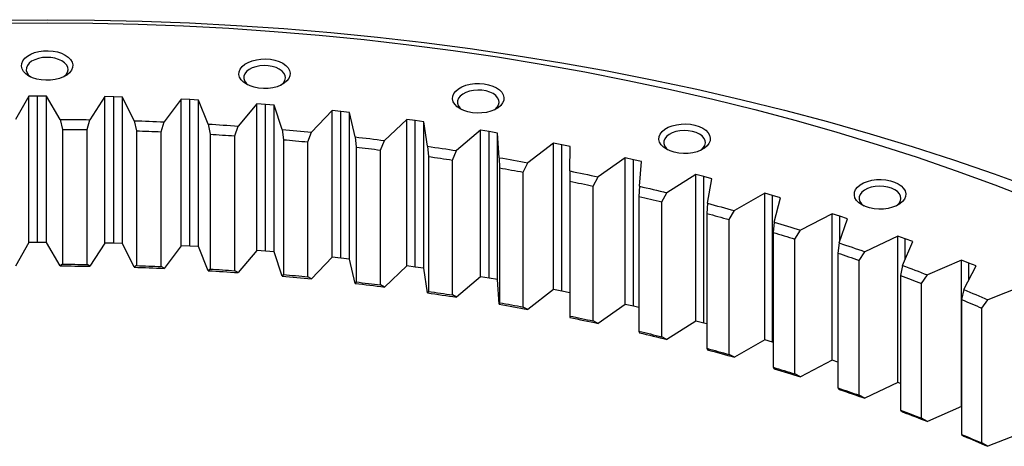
# Model space of a CAD drawing. Header units: millimetres. Extents: x 488 to 8520, y 6652 to 12890.
# Tile 15 of 16: x 5560 to 5972, y 9974 to 10153. Entities that reach past the tile are written whole.
import ezdxf

# ---------------------------------------------------------------- set-up
doc = ezdxf.new("R2010")
doc.units = ezdxf.units.MM
doc.header["$LTSCALE"] = 50

msp = doc.modelspace()

# ---------------------------------------------------------------- linework, layer by layer
at = {"lineweight": 25}
for p, q in [((5563.72, 10120.54), (5558.23, 10110.74)), ((5567.41, 10120.57), (5563.72, 10120.54)), ((5563.72, 10059.24), (5563.72, 10120.54)), ((5571.1, 10120.57), (5567.41, 10120.57)), ((5567.41, 10059.27), (5567.41, 10120.57)), ((5576.8, 10110.8), (5571.1, 10120.57)), ((5571.1, 10059.27), (5571.1, 10120.57)), ((5595.6, 10120.32), (5589.31, 10110.67)), ((5599.29, 10120.24), (5595.6, 10120.32)), ((5595.6, 10059.02), (5595.6, 10120.32)), ((5602.97, 10120.14), (5599.29, 10120.24)), ((5599.29, 10058.95), (5599.29, 10120.24)), ((5607.86, 10110.23), (5602.97, 10120.14)), ((5602.97, 10058.84), (5602.97, 10120.14)), ((5627.43, 10119.22), (5620.36, 10109.76)), ((5631.1, 10119.05), (5627.43, 10119.22)), ((5627.43, 10057.92), (5627.43, 10119.22)), ((5634.78, 10118.85), (5631.1, 10119.05)), ((5631.1, 10057.75), (5631.1, 10119.05)), ((5638.85, 10108.81), (5634.78, 10118.85)), ((5634.78, 10057.55), (5634.78, 10118.85)), ((5659.13, 10117.26), (5651.29, 10108)), ((5662.78, 10116.99), (5659.13, 10117.26)), ((5659.13, 10055.96), (5659.13, 10117.26)), ((5666.44, 10116.69), (5662.78, 10116.99)), ((5662.78, 10055.69), (5662.78, 10116.99)), ((5669.68, 10106.55), (5666.44, 10116.69)), ((5666.44, 10055.39), (5666.44, 10116.69)), ((5690.63, 10114.44), (5682.04, 10105.41)), ((5694.26, 10114.07), (5690.63, 10114.44)), ((5690.63, 10053.14), (5690.63, 10114.44)), ((5576.8, 10110.8), (5577.81, 10106.61)), ((5588.2, 10106.51), (5589.31, 10110.67)), ((5697.88, 10113.67), (5694.26, 10114.07)), ((5694.26, 10052.77), (5694.26, 10114.07)), ((5700.3, 10103.45), (5697.88, 10113.67)), ((5697.88, 10052.37), (5697.88, 10113.67)), ((5721.87, 10110.76), (5712.55, 10101.97)), ((5725.46, 10110.29), (5721.87, 10110.76)), ((5721.87, 10049.46), (5721.87, 10110.76)), ((5729.05, 10109.79), (5725.46, 10110.29)), ((5725.46, 10048.99), (5725.46, 10110.29)), ((5577.81, 10106.61), (5577.81, 10050.19)), ((5588.2, 10050.09), (5588.2, 10106.51)), ((5607.86, 10110.23), (5608.73, 10106.02)), ((5619.1, 10105.63), (5620.36, 10109.76)), ((5638.85, 10108.81), (5639.57, 10104.58)), ((5649.9, 10103.91), (5651.29, 10108)), ((5669.68, 10106.55), (5670.26, 10102.3)), ((5730.63, 10099.52), (5729.05, 10109.79)), ((5729.05, 10048.49), (5729.05, 10109.79)), ((5752.77, 10106.24), (5742.74, 10097.71)), ((5756.32, 10105.67), (5752.77, 10106.24)), ((5752.77, 10044.94), (5752.77, 10106.24)), ((5608.73, 10106.02), (5608.73, 10049.59)), ((5619.1, 10049.21), (5619.1, 10105.63)), ((5639.57, 10104.58), (5639.57, 10048.16)), ((5649.9, 10047.48), (5649.9, 10103.91)), ((5670.26, 10102.3), (5670.26, 10045.88)), ((5680.52, 10101.35), (5682.04, 10105.41)), ((5700.3, 10103.45), (5700.73, 10099.19)), ((5759.86, 10105.07), (5756.32, 10105.67)), ((5756.32, 10044.37), (5756.32, 10105.67)), ((5760.6, 10094.77), (5759.86, 10105.07)), ((5759.86, 10043.77), (5759.86, 10105.07)), ((5680.52, 10044.93), (5680.52, 10101.35)), ((5700.73, 10099.19), (5700.73, 10042.77)), ((5710.89, 10097.96), (5712.55, 10101.97)), ((5710.89, 10041.53), (5710.89, 10097.96)), ((5730.63, 10099.52), (5730.91, 10095.25)), ((5783.26, 10100.87), (5772.55, 10092.63)), ((5786.77, 10100.21), (5783.26, 10100.87)), ((5783.26, 10039.57), (5783.26, 10100.87)), ((5790.26, 10099.51), (5786.77, 10100.21)), ((5786.77, 10038.91), (5786.77, 10100.21)), ((5790.15, 10089.21), (5790.26, 10099.51)), ((5730.91, 10095.25), (5730.91, 10038.83)), ((5740.96, 10093.74), (5742.74, 10097.71)), ((5760.6, 10094.77), (5760.73, 10090.49)), ((5813.29, 10094.68), (5801.92, 10086.74)), ((5816.74, 10093.92), (5813.29, 10094.68)), ((5813.29, 10033.39), (5813.29, 10094.68)), ((5820.16, 10093.14), (5816.74, 10093.92)), ((5816.74, 10032.62), (5816.74, 10093.92)), ((5740.96, 10037.32), (5740.96, 10093.74)), ((5760.73, 10090.49), (5760.73, 10034.07)), ((5770.65, 10088.71), (5772.55, 10092.63)), ((5819.21, 10082.85), (5820.16, 10093.14)), ((5770.65, 10032.29), (5770.65, 10088.71)), ((5790.15, 10089.21), (5790.13, 10084.93)), ((5799.89, 10082.88), (5801.92, 10086.74)), ((5842.77, 10087.68), (5830.76, 10080.06)), ((5846.15, 10086.83), (5842.77, 10087.68)), ((5842.77, 10026.39), (5842.77, 10087.68)), ((5849.51, 10085.95), (5846.15, 10086.83)), ((5846.15, 10025.53), (5846.15, 10086.83)), ((5847.72, 10075.7), (5849.51, 10085.95)), ((5790.13, 10084.93), (5790.13, 10028.5)), ((5799.89, 10026.46), (5799.89, 10082.88)), ((5819.21, 10082.85), (5819.04, 10078.57)), ((5819.04, 10078.57), (5819.04, 10022.14)), ((5828.63, 10076.25), (5830.76, 10080.06)), ((5871.65, 10079.89), (5859.03, 10072.6)), ((5874.96, 10078.94), (5871.65, 10079.89)), ((5871.65, 10018.59), (5871.65, 10079.89)), ((5878.24, 10077.97), (5874.96, 10078.94)), ((5874.96, 10017.64), (5874.96, 10078.94)), ((5875.61, 10067.78), (5878.24, 10077.97)), ((5828.63, 10019.83), (5828.63, 10076.25)), ((5847.72, 10075.7), (5847.4, 10071.42)), ((5847.4, 10071.42), (5847.4, 10015)), ((5856.79, 10068.85), (5859.03, 10072.6)), ((5899.86, 10071.31), (5886.66, 10064.38)), ((5903.09, 10070.28), (5899.86, 10071.31)), ((5899.86, 10010.01), (5899.86, 10071.31)), ((5902.83, 10059.11), (5906.29, 10069.22)), ((5906.29, 10069.22), (5903.09, 10070.28)), ((5903.09, 10059.87), (5903.09, 10070.28)), ((5856.79, 10012.43), (5856.79, 10068.85)), ((5875.61, 10067.78), (5875.14, 10063.52)), ((5875.14, 10063.52), (5875.14, 10007.09)), ((5884.31, 10060.69), (5886.66, 10064.38)), ((5927.34, 10061.98), (5913.58, 10055.41)), ((5930.47, 10060.86), (5927.34, 10061.98)), ((5927.34, 10000.68), (5927.34, 10061.98)), ((5933.58, 10059.71), (5930.47, 10060.86)), ((5930.47, 10052.45), (5930.47, 10060.86)), ((5563.72, 10059.24), (5558.23, 10049.42)), ((5567.41, 10059.27), (5563.72, 10059.24)), ((5571.1, 10059.27), (5567.41, 10059.27)), ((5576.8, 10049.48), (5571.1, 10059.27)), ((5595.6, 10059.02), (5589.31, 10049.35)), ((5599.29, 10058.95), (5595.6, 10059.02)), ((5602.97, 10058.84), (5599.29, 10058.95)), ((5607.86, 10048.91), (5602.97, 10058.84)), ((5627.43, 10057.92), (5620.36, 10048.44)), ((5631.1, 10057.75), (5627.43, 10057.92)), ((5634.78, 10057.55), (5631.1, 10057.75)), ((5638.85, 10047.49), (5634.78, 10057.55)), ((5884.31, 10004.27), (5884.31, 10060.69)), ((5902.83, 10059.11), (5902.21, 10054.86)), ((5929.3, 10049.71), (5933.58, 10059.71)), ((5659.13, 10055.96), (5651.29, 10046.68)), ((5662.78, 10055.69), (5659.13, 10055.96)), ((5666.44, 10055.39), (5662.78, 10055.69)), ((5669.68, 10045.23), (5666.44, 10055.39)), ((5690.63, 10053.14), (5682.04, 10044.09)), ((5694.26, 10052.77), (5690.63, 10053.14)), ((5697.88, 10052.37), (5694.26, 10052.77)), ((5902.21, 10054.86), (5902.21, 9998.44)), ((5911.14, 10051.79), (5913.58, 10055.41)), ((5577.81, 10050.19), (5576.8, 10049.48)), ((5589.31, 10049.35), (5588.2, 10050.09)), ((5608.73, 10049.59), (5607.86, 10048.91)), ((5620.36, 10048.44), (5619.1, 10049.21)), ((5700.3, 10042.14), (5697.88, 10052.37)), ((5721.87, 10049.46), (5712.55, 10040.65)), ((5725.46, 10048.99), (5721.87, 10049.46)), ((5729.05, 10048.49), (5725.46, 10048.99)), ((5730.63, 10038.21), (5729.05, 10048.49)), ((5911.14, 9995.37), (5911.14, 10051.79)), ((5929.3, 10049.71), (5928.54, 10045.48)), ((5954.02, 10051.91), (5939.74, 10045.72)), ((5957.06, 10050.7), (5954.02, 10051.91)), ((5954.02, 9990.61), (5954.02, 10051.91)), ((5954.98, 10039.6), (5960.07, 10049.47)), ((5960.07, 10049.47), (5957.06, 10050.7)), ((5957.06, 10043.63), (5957.06, 10050.7)), ((5639.57, 10048.16), (5638.85, 10047.49)), ((5651.29, 10046.68), (5649.9, 10047.48)), ((5670.26, 10045.88), (5669.68, 10045.23)), ((5682.04, 10044.09), (5680.52, 10044.93)), ((5752.77, 10044.94), (5742.74, 10036.39)), ((5756.32, 10044.37), (5752.77, 10044.94)), ((5759.86, 10043.77), (5756.32, 10044.37)), ((5928.54, 10045.48), (5928.54, 9989.06)), ((5937.2, 10042.17), (5939.74, 10045.72)), ((5700.73, 10042.77), (5700.3, 10042.14)), ((5712.55, 10040.65), (5710.89, 10041.53)), ((5760.6, 10033.45), (5759.86, 10043.77)), ((5937.2, 9985.75), (5937.2, 10042.17)), ((5979.85, 10041.12), (5965.08, 10035.33)), ((5730.91, 10038.83), (5730.63, 10038.21)), ((5742.74, 10036.39), (5740.96, 10037.32)), ((5783.26, 10039.57), (5772.55, 10031.31)), ((5786.77, 10038.91), (5783.26, 10039.57)), ((5790.13, 10038.24), (5786.77, 10038.91)), ((5954.98, 10039.6), (5954.07, 10035.39)), ((5760.73, 10034.07), (5760.6, 10033.45)), ((5772.55, 10031.31), (5770.65, 10032.29)), ((5813.29, 10033.39), (5801.92, 10025.42)), ((5816.74, 10032.62), (5813.29, 10033.39)), ((5819.04, 10032.09), (5816.74, 10032.62)), ((5954.07, 10035.39), (5954.07, 9978.97)), ((5962.45, 10031.85), (5965.08, 10035.33)), ((5790.13, 10028.5), (5790.15, 10027.89)), ((5962.45, 9975.42), (5962.45, 10031.85)), ((5801.92, 10025.42), (5799.89, 10026.46)), ((5842.77, 10026.39), (5830.76, 10018.74)), ((5846.15, 10025.53), (5842.77, 10026.39)), ((5847.4, 10025.2), (5846.15, 10025.53)), ((5819.04, 10022.14), (5819.21, 10021.53)), ((5830.76, 10018.74), (5828.63, 10019.83)), ((5871.65, 10018.59), (5859.03, 10011.28)), ((5874.96, 10017.64), (5871.65, 10018.59)), ((5875.14, 10017.59), (5874.96, 10017.64)), ((5847.4, 10015), (5847.72, 10014.38)), ((5859.03, 10011.28), (5856.79, 10012.43)), ((5899.86, 10010.01), (5886.66, 10003.06)), ((5902.21, 10009.26), (5899.86, 10010.01)), ((5875.14, 10007.09), (5875.61, 10006.46)), ((5886.66, 10003.06), (5884.31, 10004.27)), ((5927.34, 10000.68), (5913.58, 9994.09)), ((5928.54, 10000.25), (5927.34, 10000.68)), ((5902.21, 9998.44), (5902.83, 9997.79)), ((5913.58, 9994.09), (5911.14, 9995.37)), ((5928.54, 9989.06), (5929.3, 9988.39)), ((5954.02, 9990.61), (5939.74, 9984.4)), ((5954.07, 9990.59), (5954.02, 9990.61)), ((5939.74, 9984.4), (5937.2, 9985.75)), ((5954.07, 9978.97), (5954.98, 9978.28)), ((5978.75, 9979.38), (5965.08, 9974.01)), ((5965.08, 9974.01), (5962.45, 9975.42))]:
    msp.add_line(p, q, dxfattribs=at)
at = {"lineweight": 25, "flags": 128}
for points in [[(5551.54, 10152.35), (5571.4, 10152.5), (5591.25, 10152.35), (5611.1, 10151.9), (5630.91, 10151.15), (5650.68, 10150.1), (5670.4, 10148.75), (5690.05, 10147.11), (5709.62, 10145.17), (5729.1, 10142.93), (5748.47, 10140.4), (5767.71, 10137.58), (5786.82, 10134.47), (5805.79, 10131.07), (5824.59, 10127.38), (5843.22, 10123.42), (5861.66, 10119.17), (5879.91, 10114.64), (5897.94, 10109.85), (5915.75, 10104.78), (5933.32, 10099.44), (5950.65, 10093.84), (5967.71, 10087.98), (5984.51, 10081.86)], [(5552.34, 10151.08), (5571.4, 10151.22), (5590.46, 10151.08), (5609.5, 10150.65), (5628.52, 10149.93), (5647.5, 10148.92), (5666.42, 10147.63), (5685.28, 10146.05), (5704.07, 10144.19), (5722.76, 10142.04), (5741.35, 10139.61), (5759.82, 10136.9), (5778.16, 10133.92), (5796.36, 10130.65), (5814.41, 10127.12), (5832.29, 10123.31), (5849.99, 10119.23), (5867.5, 10114.89), (5884.81, 10110.28), (5901.9, 10105.42), (5918.77, 10100.29), (5935.4, 10094.92), (5951.78, 10089.29), (5967.9, 10083.42), (5983.74, 10077.31)], [(5579, 10137.72), (5580.27, 10136.84), (5581.23, 10135.83), (5581.86, 10134.75), (5582.14, 10133.61), (5582.05, 10132.47), (5581.59, 10131.36), (5580.79, 10130.31), (5579.67, 10129.36), (5578.27, 10128.55), (5576.63, 10127.91), (5574.82, 10127.44), (5572.88, 10127.18), (5570.9, 10127.13), (5568.94, 10127.29), (5567.06, 10127.65), (5565.32, 10128.21), (5563.8, 10128.94), (5562.53, 10129.82), (5561.56, 10130.82), (5560.93, 10131.91), (5560.66, 10133.04), (5560.75, 10134.19), (5561.21, 10135.3), (5562.01, 10136.35), (5563.13, 10137.29), (5564.53, 10138.1), (5566.17, 10138.75), (5567.98, 10139.21), (5569.91, 10139.47), (5571.9, 10139.53), (5573.86, 10139.37), (5575.74, 10139.01), (5577.47, 10138.45), (5579, 10137.72)], [(5577.59, 10135.27), (5576.21, 10135.91), (5574.64, 10136.39), (5572.94, 10136.67), (5571.18, 10136.74), (5569.42, 10136.62), (5567.75, 10136.28), (5566.22, 10135.77), (5564.91, 10135.08), (5563.86, 10134.26), (5563.12, 10133.33), (5562.72, 10132.33), (5562.67, 10131.31), (5562.99, 10130.31), (5563.64, 10129.36), (5564.58, 10128.53)], [(5578.22, 10128.53), (5578.45, 10128.71), (5579.35, 10129.59), (5579.92, 10130.55), (5580.15, 10131.57), (5580.01, 10132.59), (5579.52, 10133.57), (5578.7, 10134.47), (5577.59, 10135.27)], [(5669.98, 10134.27), (5671.24, 10133.39), (5672.21, 10132.39), (5672.84, 10131.31), (5673.11, 10130.17), (5673.02, 10129.03), (5672.57, 10127.91), (5671.77, 10126.87), (5670.65, 10125.92), (5669.24, 10125.11), (5667.61, 10124.46), (5665.79, 10124), (5663.86, 10123.74), (5661.88, 10123.69), (5659.91, 10123.84), (5658.03, 10124.21), (5656.3, 10124.77), (5654.77, 10125.5), (5653.51, 10126.38), (5652.54, 10127.38), (5651.91, 10128.46), (5651.64, 10129.6), (5651.73, 10130.74), (5652.18, 10131.86), (5652.98, 10132.91), (5654.11, 10133.85), (5655.51, 10134.66), (5657.14, 10135.31), (5658.96, 10135.77), (5660.89, 10136.03), (5662.87, 10136.08), (5664.84, 10135.93), (5666.72, 10135.56), (5668.45, 10135.01), (5669.98, 10134.27)], [(5668.56, 10131.82), (5667.19, 10132.47), (5665.62, 10132.94), (5663.92, 10133.22), (5662.15, 10133.3), (5660.4, 10133.17), (5658.72, 10132.84), (5657.2, 10132.32), (5655.88, 10131.64), (5654.84, 10130.82), (5654.1, 10129.89), (5653.7, 10128.89), (5653.65, 10127.87), (5653.96, 10126.86), (5654.62, 10125.91), (5655.55, 10125.09)], [(5669.2, 10125.09), (5669.43, 10125.26), (5670.33, 10126.14), (5670.9, 10127.11), (5671.12, 10128.12), (5670.99, 10129.14), (5670.5, 10130.13), (5669.68, 10131.03), (5668.56, 10131.82)], [(5759.4, 10124.01), (5760.66, 10123.12), (5761.63, 10122.12), (5762.26, 10121.04), (5762.53, 10119.9), (5762.44, 10118.76), (5761.99, 10117.65), (5761.19, 10116.6), (5760.07, 10115.65), (5758.66, 10114.84), (5757.03, 10114.2), (5755.21, 10113.73), (5753.28, 10113.47), (5751.3, 10113.42), (5749.33, 10113.58), (5747.45, 10113.94), (5745.72, 10114.5), (5744.19, 10115.23), (5742.93, 10116.11), (5741.96, 10117.11), (5741.33, 10118.2), (5741.06, 10119.33), (5741.15, 10120.48), (5741.6, 10121.59), (5742.4, 10122.64), (5743.53, 10123.58), (5744.93, 10124.39), (5746.56, 10125.04), (5748.38, 10125.5), (5750.31, 10125.76), (5752.29, 10125.82), (5754.26, 10125.66), (5756.14, 10125.29), (5757.87, 10124.74), (5759.4, 10124.01)], [(5757.98, 10121.56), (5756.61, 10122.2), (5755.04, 10122.68), (5753.34, 10122.96), (5751.57, 10123.03), (5749.82, 10122.91), (5748.14, 10122.57), (5746.62, 10122.06), (5745.3, 10121.37), (5744.26, 10120.55), (5743.52, 10119.62), (5743.12, 10118.62), (5743.07, 10117.6), (5743.38, 10116.59), (5744.04, 10115.65), (5744.97, 10114.82)], [(5758.62, 10114.82), (5758.85, 10114.99), (5759.75, 10115.88), (5760.32, 10116.84), (5760.54, 10117.86), (5760.41, 10118.88), (5759.92, 10119.86), (5759.1, 10120.76), (5757.98, 10121.56)], [(5576.8, 10110.8), (5578.36, 10110.79), (5579.93, 10110.78), (5581.49, 10110.77), (5583.06, 10110.75), (5584.62, 10110.74), (5586.18, 10110.72), (5587.75, 10110.7), (5589.31, 10110.67)], [(5577.81, 10106.61), (5579.11, 10106.61), (5580.4, 10106.6), (5581.7, 10106.59), (5583, 10106.57), (5584.3, 10106.56), (5585.6, 10106.54), (5586.9, 10106.53), (5588.2, 10106.51)], [(5607.86, 10110.23), (5609.42, 10110.18), (5610.99, 10110.13), (5612.55, 10110.07), (5614.11, 10110.01), (5615.67, 10109.95), (5617.23, 10109.89), (5618.8, 10109.83), (5620.36, 10109.76)], [(5638.85, 10108.81), (5640.4, 10108.72), (5641.96, 10108.62), (5643.52, 10108.53), (5645.07, 10108.43), (5646.63, 10108.32), (5648.18, 10108.22), (5649.74, 10108.11), (5651.29, 10108)], [(5669.68, 10106.55), (5671.23, 10106.42), (5672.78, 10106.28), (5674.32, 10106.14), (5675.87, 10106), (5677.41, 10105.85), (5678.96, 10105.7), (5680.5, 10105.56), (5682.04, 10105.41)], [(5845.73, 10107.09), (5847, 10106.21), (5847.96, 10105.21), (5848.59, 10104.12), (5848.87, 10102.99), (5848.78, 10101.84), (5848.32, 10100.73), (5847.52, 10099.68), (5846.4, 10098.73), (5845, 10097.93), (5843.36, 10097.28), (5841.55, 10096.82), (5839.61, 10096.55), (5837.63, 10096.5), (5835.67, 10096.66), (5833.79, 10097.02), (5832.05, 10097.58), (5830.53, 10098.31), (5829.26, 10099.19), (5828.3, 10100.19), (5827.66, 10101.28), (5827.39, 10102.41), (5827.48, 10103.56), (5827.94, 10104.67), (5828.74, 10105.72), (5829.86, 10106.66), (5831.26, 10107.47), (5832.9, 10108.12), (5834.71, 10108.58), (5836.64, 10108.85), (5838.63, 10108.9), (5840.59, 10108.74), (5842.47, 10108.38), (5844.2, 10107.82), (5845.73, 10107.09)], [(5608.73, 10106.02), (5610.03, 10105.97), (5611.32, 10105.93), (5612.62, 10105.88), (5613.92, 10105.83), (5615.21, 10105.79), (5616.51, 10105.73), (5617.8, 10105.68), (5619.1, 10105.63)], [(5639.57, 10104.58), (5640.86, 10104.5), (5642.15, 10104.42), (5643.44, 10104.34), (5644.74, 10104.25), (5646.03, 10104.17), (5647.32, 10104.08), (5648.61, 10104), (5649.9, 10103.91)], [(5670.26, 10102.3), (5671.54, 10102.19), (5672.83, 10102.07), (5674.11, 10101.95), (5675.39, 10101.84), (5676.67, 10101.72), (5677.95, 10101.6), (5679.24, 10101.47), (5680.52, 10101.35)], [(5700.3, 10103.45), (5701.83, 10103.28), (5703.37, 10103.1), (5704.9, 10102.91), (5706.43, 10102.73), (5707.96, 10102.54), (5709.49, 10102.35), (5711.02, 10102.16), (5712.55, 10101.97)], [(5844.32, 10104.64), (5842.94, 10105.28), (5841.38, 10105.76), (5839.67, 10106.04), (5837.91, 10106.12), (5836.15, 10105.99), (5834.48, 10105.66), (5832.95, 10105.14), (5831.64, 10104.45), (5830.59, 10103.63), (5829.85, 10102.7), (5829.45, 10101.7), (5829.4, 10100.68), (5829.72, 10099.68), (5830.37, 10098.73), (5831.31, 10097.9)], [(5844.95, 10097.9), (5845.18, 10098.08), (5846.08, 10098.96), (5846.65, 10099.92), (5846.88, 10100.94), (5846.74, 10101.96), (5846.25, 10102.94), (5845.44, 10103.85), (5844.32, 10104.64)], [(5700.73, 10099.19), (5702, 10099.04), (5703.27, 10098.89), (5704.54, 10098.74), (5705.81, 10098.58), (5707.09, 10098.43), (5708.36, 10098.27), (5709.63, 10098.12), (5710.89, 10097.96)], [(5730.63, 10099.52), (5732.14, 10099.3), (5733.66, 10099.08), (5735.18, 10098.86), (5736.69, 10098.63), (5738.21, 10098.41), (5739.72, 10098.18), (5741.23, 10097.94), (5742.74, 10097.71)], [(5730.91, 10095.25), (5732.16, 10095.07), (5733.42, 10094.88), (5734.68, 10094.69), (5735.94, 10094.51), (5737.2, 10094.32), (5738.45, 10094.13), (5739.71, 10093.94), (5740.96, 10093.74)], [(5760.6, 10094.77), (5762.1, 10094.51), (5763.59, 10094.25), (5765.09, 10093.98), (5766.59, 10093.72), (5768.08, 10093.45), (5769.57, 10093.18), (5771.06, 10092.9), (5772.55, 10092.63)], [(5760.73, 10090.49), (5761.97, 10090.27), (5763.21, 10090.06), (5764.45, 10089.83), (5765.7, 10089.61), (5766.94, 10089.39), (5768.17, 10089.17), (5769.41, 10088.94), (5770.65, 10088.71)], [(5790.15, 10089.21), (5791.62, 10088.91), (5793.1, 10088.6), (5794.57, 10088.3), (5796.04, 10087.99), (5797.51, 10087.68), (5798.98, 10087.37), (5800.45, 10087.06), (5801.92, 10086.74)], [(5927.5, 10083.81), (5928.77, 10082.93), (5929.73, 10081.93), (5930.36, 10080.84), (5930.64, 10079.71), (5930.55, 10078.56), (5930.09, 10077.45), (5929.29, 10076.4), (5928.17, 10075.46), (5926.77, 10074.65), (5925.13, 10074), (5923.32, 10073.54), (5921.38, 10073.27), (5919.4, 10073.22), (5917.44, 10073.38), (5915.56, 10073.74), (5913.82, 10074.3), (5912.3, 10075.03), (5911.03, 10075.91), (5910.06, 10076.91), (5909.43, 10078), (5909.16, 10079.13), (5909.25, 10080.28), (5909.71, 10081.39), (5910.51, 10082.44), (5911.63, 10083.39), (5913.03, 10084.2), (5914.67, 10084.84), (5916.48, 10085.3), (5918.41, 10085.57), (5920.4, 10085.62), (5922.36, 10085.46), (5924.24, 10085.1), (5925.97, 10084.54), (5927.5, 10083.81)], [(5790.13, 10084.93), (5791.35, 10084.68), (5792.58, 10084.42), (5793.8, 10084.17), (5795.02, 10083.91), (5796.24, 10083.66), (5797.46, 10083.4), (5798.68, 10083.14), (5799.89, 10082.88)], [(5819.21, 10082.85), (5820.66, 10082.5), (5822.11, 10082.16), (5823.55, 10081.82), (5825, 10081.47), (5826.44, 10081.12), (5827.88, 10080.77), (5829.32, 10080.41), (5830.76, 10080.06)], [(5926.09, 10081.36), (5924.71, 10082.01), (5923.14, 10082.48), (5921.44, 10082.76), (5919.68, 10082.84), (5917.92, 10082.71), (5916.25, 10082.38), (5914.72, 10081.86), (5913.41, 10081.17), (5912.36, 10080.35), (5911.62, 10079.42), (5911.22, 10078.43), (5911.17, 10077.4), (5911.49, 10076.4), (5912.14, 10075.45), (5913.08, 10074.62)], [(5819.04, 10078.57), (5820.24, 10078.28), (5821.44, 10078), (5822.64, 10077.71), (5823.84, 10077.42), (5825.04, 10077.13), (5826.24, 10076.84), (5827.43, 10076.55), (5828.63, 10076.25)], [(5926.72, 10074.62), (5926.95, 10074.8), (5927.85, 10075.68), (5928.42, 10076.65), (5928.65, 10077.66), (5928.51, 10078.68), (5928.02, 10079.66), (5927.2, 10080.57), (5926.09, 10081.36)], [(5847.72, 10075.7), (5849.14, 10075.32), (5850.56, 10074.93), (5851.97, 10074.55), (5853.39, 10074.16), (5854.8, 10073.78), (5856.21, 10073.39), (5857.62, 10072.99), (5859.03, 10072.6)], [(5847.4, 10071.42), (5848.58, 10071.11), (5849.75, 10070.79), (5850.93, 10070.47), (5852.1, 10070.15), (5853.28, 10069.83), (5854.45, 10069.5), (5855.62, 10069.18), (5856.79, 10068.85)], [(5875.61, 10067.78), (5877, 10067.36), (5878.38, 10066.94), (5879.77, 10066.52), (5881.15, 10066.09), (5882.53, 10065.67), (5883.91, 10065.24), (5885.28, 10064.81), (5886.66, 10064.38)], [(5875.14, 10063.52), (5876.29, 10063.17), (5877.44, 10062.82), (5878.59, 10062.47), (5879.74, 10062.12), (5880.88, 10061.76), (5882.03, 10061.41), (5883.17, 10061.05), (5884.31, 10060.69)], [(5902.83, 10059.11), (5904.18, 10058.65), (5905.53, 10058.2), (5906.87, 10057.74), (5908.22, 10057.27), (5909.56, 10056.81), (5910.9, 10056.35), (5912.24, 10055.88), (5913.58, 10055.41)], [(5902.21, 10054.86), (5903.33, 10054.48), (5904.45, 10054.1), (5905.57, 10053.72), (5906.68, 10053.34), (5907.8, 10052.95), (5908.91, 10052.57), (5910.02, 10052.18), (5911.14, 10051.79)], [(5576.8, 10049.48), (5578.36, 10049.47), (5579.93, 10049.46), (5581.49, 10049.45), (5583.06, 10049.44), (5584.62, 10049.42), (5586.18, 10049.4), (5587.75, 10049.38), (5589.31, 10049.35)], [(5577.81, 10050.19), (5579.11, 10050.18), (5580.4, 10050.17), (5581.7, 10050.16), (5583, 10050.15), (5584.3, 10050.14), (5585.6, 10050.12), (5586.9, 10050.1), (5588.2, 10050.09)], [(5607.86, 10048.91), (5609.42, 10048.86), (5610.99, 10048.81), (5612.55, 10048.75), (5614.11, 10048.69), (5615.67, 10048.63), (5617.23, 10048.57), (5618.8, 10048.51), (5620.36, 10048.44)], [(5608.73, 10049.59), (5610.03, 10049.55), (5611.32, 10049.51), (5612.62, 10049.46), (5613.92, 10049.41), (5615.21, 10049.36), (5616.51, 10049.31), (5617.8, 10049.26), (5619.1, 10049.21)], [(5929.3, 10049.71), (5930.61, 10049.22), (5931.92, 10048.72), (5933.23, 10048.23), (5934.54, 10047.73), (5935.84, 10047.23), (5937.14, 10046.73), (5938.44, 10046.22), (5939.74, 10045.72)], [(5638.85, 10047.49), (5640.4, 10047.4), (5641.96, 10047.3), (5643.52, 10047.21), (5645.07, 10047.11), (5646.63, 10047), (5648.18, 10046.9), (5649.74, 10046.79), (5651.29, 10046.68)], [(5639.57, 10048.16), (5640.86, 10048.08), (5642.15, 10048), (5643.44, 10047.92), (5644.74, 10047.83), (5646.03, 10047.75), (5647.32, 10047.66), (5648.61, 10047.57), (5649.9, 10047.48)], [(5669.68, 10045.23), (5671.23, 10045.1), (5672.78, 10044.96), (5674.32, 10044.82), (5675.87, 10044.68), (5677.41, 10044.53), (5678.96, 10044.39), (5680.5, 10044.24), (5682.04, 10044.09)], [(5670.26, 10045.88), (5671.54, 10045.76), (5672.83, 10045.65), (5674.11, 10045.53), (5675.39, 10045.41), (5676.67, 10045.29), (5677.95, 10045.17), (5679.24, 10045.05), (5680.52, 10044.93)], [(5928.54, 10045.48), (5929.63, 10045.07), (5930.71, 10044.66), (5931.8, 10044.25), (5932.88, 10043.83), (5933.96, 10043.42), (5935.04, 10043), (5936.12, 10042.59), (5937.2, 10042.17)], [(5700.3, 10042.14), (5701.83, 10041.96), (5703.37, 10041.78), (5704.9, 10041.59), (5706.43, 10041.41), (5707.96, 10041.22), (5709.49, 10041.04), (5711.02, 10040.84), (5712.55, 10040.65)], [(5700.73, 10042.77), (5702, 10042.62), (5703.27, 10042.47), (5704.54, 10042.31), (5705.81, 10042.16), (5707.09, 10042.01), (5708.36, 10041.85), (5709.63, 10041.69), (5710.89, 10041.53)], [(5730.63, 10038.21), (5732.14, 10037.99), (5733.66, 10037.76), (5735.18, 10037.54), (5736.69, 10037.31), (5738.21, 10037.09), (5739.72, 10036.86), (5741.23, 10036.62), (5742.74, 10036.39)], [(5730.91, 10038.83), (5732.16, 10038.64), (5733.42, 10038.46), (5734.68, 10038.27), (5735.94, 10038.08), (5737.2, 10037.9), (5738.45, 10037.7), (5739.71, 10037.51), (5740.96, 10037.32)], [(5954.98, 10039.6), (5956.25, 10039.07), (5957.51, 10038.54), (5958.78, 10038.01), (5960.05, 10037.47), (5961.31, 10036.94), (5962.57, 10036.4), (5963.82, 10035.87), (5965.08, 10035.33)], [(5760.6, 10033.45), (5762.1, 10033.19), (5763.59, 10032.93), (5765.09, 10032.67), (5766.59, 10032.4), (5768.08, 10032.13), (5769.57, 10031.86), (5771.06, 10031.58), (5772.55, 10031.31)], [(5760.73, 10034.07), (5761.97, 10033.85), (5763.21, 10033.63), (5764.45, 10033.41), (5765.7, 10033.19), (5766.94, 10032.97), (5768.17, 10032.74), (5769.41, 10032.52), (5770.65, 10032.29)], [(5954.07, 10035.39), (5955.12, 10034.95), (5956.17, 10034.51), (5957.22, 10034.07), (5958.27, 10033.63), (5959.32, 10033.18), (5960.37, 10032.74), (5961.41, 10032.29), (5962.45, 10031.85)], [(5790.13, 10028.5), (5791.35, 10028.25), (5792.58, 10028), (5793.8, 10027.75), (5795.02, 10027.49), (5796.24, 10027.23), (5797.46, 10026.98), (5798.68, 10026.72), (5799.89, 10026.46)], [(5790.15, 10027.89), (5791.62, 10027.59), (5793.1, 10027.29), (5794.57, 10026.98), (5796.04, 10026.67), (5797.51, 10026.36), (5798.98, 10026.05), (5800.45, 10025.74), (5801.92, 10025.42)], [(5819.04, 10022.14), (5820.24, 10021.86), (5821.44, 10021.57), (5822.64, 10021.29), (5823.84, 10021), (5825.04, 10020.71), (5826.24, 10020.42), (5827.43, 10020.12), (5828.63, 10019.83)], [(5819.21, 10021.53), (5820.66, 10021.19), (5822.11, 10020.84), (5823.55, 10020.5), (5825, 10020.15), (5826.44, 10019.8), (5827.88, 10019.45), (5829.32, 10019.1), (5830.76, 10018.74)], [(5847.4, 10015), (5848.58, 10014.68), (5849.75, 10014.37), (5850.93, 10014.05), (5852.1, 10013.73), (5853.28, 10013.4), (5854.45, 10013.08), (5855.62, 10012.76), (5856.79, 10012.43)], [(5847.72, 10014.38), (5849.14, 10014), (5850.56, 10013.62), (5851.97, 10013.23), (5853.39, 10012.84), (5854.8, 10012.46), (5856.21, 10012.07), (5857.62, 10011.67), (5859.03, 10011.28)], [(5875.14, 10007.09), (5876.29, 10006.75), (5877.44, 10006.4), (5878.59, 10006.04), (5879.74, 10005.69), (5880.88, 10005.34), (5882.03, 10004.98), (5883.17, 10004.63), (5884.31, 10004.27)], [(5875.61, 10006.46), (5877, 10006.04), (5878.38, 10005.62), (5879.77, 10005.2), (5881.15, 10004.77), (5882.53, 10004.35), (5883.91, 10003.92), (5885.28, 10003.49), (5886.66, 10003.06)], [(5902.21, 9998.44), (5903.33, 9998.06), (5904.45, 9997.68), (5905.57, 9997.3), (5906.68, 9996.91), (5907.8, 9996.53), (5908.91, 9996.14), (5910.02, 9995.76), (5911.14, 9995.37)], [(5902.83, 9997.79), (5904.18, 9997.34), (5905.53, 9996.88), (5906.87, 9996.42), (5908.22, 9995.96), (5909.56, 9995.49), (5910.9, 9995.03), (5912.24, 9994.56), (5913.58, 9994.09)], [(5928.54, 9989.06), (5929.63, 9988.65), (5930.71, 9988.24), (5931.8, 9987.82), (5932.88, 9987.41), (5933.96, 9987), (5935.04, 9986.58), (5936.12, 9986.16), (5937.2, 9985.75)], [(5929.3, 9988.39), (5930.61, 9987.9), (5931.92, 9987.4), (5933.23, 9986.91), (5934.54, 9986.41), (5935.84, 9985.91), (5937.14, 9985.41), (5938.44, 9984.91), (5939.74, 9984.4)], [(5954.07, 9978.97), (5955.12, 9978.53), (5956.17, 9978.09), (5957.22, 9977.65), (5958.27, 9977.2), (5959.32, 9976.76), (5960.37, 9976.32), (5961.41, 9975.87), (5962.45, 9975.42)], [(5954.98, 9978.28), (5956.25, 9977.75), (5957.51, 9977.22), (5958.78, 9976.69), (5960.05, 9976.16), (5961.31, 9975.62), (5962.57, 9975.09), (5963.82, 9974.55), (5965.08, 9974.01)]]:
    msp.add_lwpolyline(points, dxfattribs=at)

doc.saveas('drawing.dxf')
